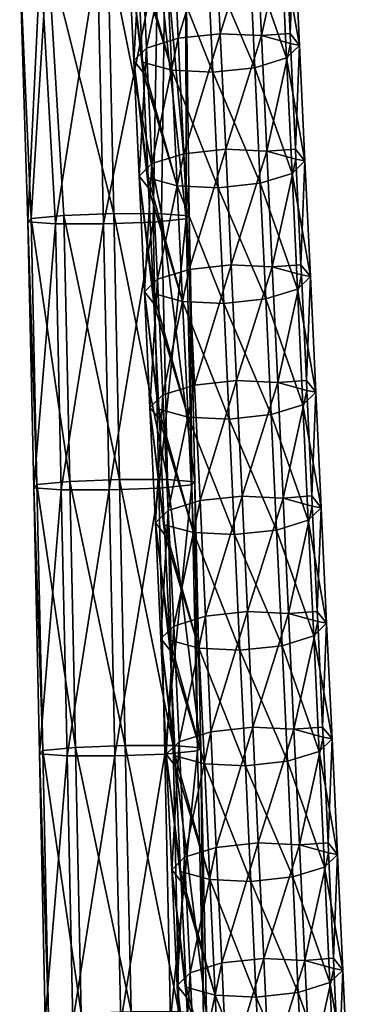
# Model space of a CAD drawing. Header units: millimetres. Extents: x -311 to 311, y 0 to 890.
# Tile 4 of 70: x 215 to 264, y 184 to 331. Entities that reach past the tile are written whole.
import ezdxf

# ---------------------------------------------------------------- set-up
doc = ezdxf.new("R2010")
doc.units = ezdxf.units.MM
doc.header["$LTSCALE"] = 81.481481
for name, color, linetype in [('23', 7, 'CONTINUOUS'), ('24', 7, 'CONTINUOUS'), ('26', 7, 'CONTINUOUS'), ('27', 7, 'CONTINUOUS')]:
    doc.layers.add(name, color=color, linetype=linetype)

msp = doc.modelspace()

# ---------------------------------------------------------------- linework, layer by layer
at = {"layer": '23', "linetype": 'Continuous'}
for points in [[(236.95, 342.16, -24.64), (228.35, 342.23, -20.43), (236.4, 302.36, -20.84), (236.95, 342.16, -24.64)], [(236.4, 302.36, -20.84), (228.35, 342.23, -20.43), (229.22, 302.38, -18), (236.4, 302.36, -20.84)], [(235.85, 341.06, -42.25), (240.05, 341.67, -33.68), (240.07, 301.58, -35.05), (235.85, 341.06, -42.25)], [(240.55, 302.06, -27.35), (236.95, 342.16, -24.64), (236.4, 302.36, -20.84), (240.55, 302.06, -27.35)], [(240.05, 341.67, -33.68), (236.95, 342.16, -24.64), (240.55, 302.06, -27.35), (240.05, 341.67, -33.68)], [(240.07, 301.58, -35.05), (240.05, 341.67, -33.68), (240.55, 302.06, -27.35), (240.07, 301.58, -35.05)], [(226.8, 340.67, -45.34), (235.85, 341.06, -42.25), (227.67, 300.83, -42.9), (226.8, 340.67, -45.34)], [(227.67, 300.83, -42.9), (235.85, 341.06, -42.25), (235.15, 301.1, -40.99), (227.67, 300.83, -42.9)], [(235.15, 301.1, -40.99), (235.85, 341.06, -42.25), (240.07, 301.58, -35.05), (235.15, 301.1, -40.99)], [(236.4, 302.36, -20.84), (229.22, 302.38, -18), (237.27, 262.48, -18.4), (236.4, 302.36, -20.84)], [(229.22, 302.38, -18), (230.09, 262.5, -15.56), (237.27, 262.48, -18.4), (229.22, 302.38, -18)], [(235.15, 301.1, -40.99), (240.07, 301.58, -35.05), (236.01, 261.22, -38.55), (235.15, 301.1, -40.99)], [(236.01, 261.22, -38.55), (240.07, 301.58, -35.05), (240.93, 261.69, -32.61), (236.01, 261.22, -38.55)], [(240.55, 302.06, -27.35), (236.4, 302.36, -20.84), (241.41, 262.17, -24.91), (240.55, 302.06, -27.35)], [(241.41, 262.17, -24.91), (236.4, 302.36, -20.84), (237.27, 262.48, -18.4), (241.41, 262.17, -24.91)], [(240.07, 301.58, -35.05), (240.55, 302.06, -27.35), (240.93, 261.69, -32.61), (240.07, 301.58, -35.05)], [(240.93, 261.69, -32.61), (240.55, 302.06, -27.35), (241.41, 262.17, -24.91), (240.93, 261.69, -32.61)], [(227.67, 300.83, -42.9), (235.15, 301.1, -40.99), (228.53, 260.94, -40.46), (227.67, 300.83, -42.9)], [(228.53, 260.94, -40.46), (235.15, 301.1, -40.99), (236.01, 261.22, -38.55), (228.53, 260.94, -40.46)], [(237.27, 262.48, -18.4), (230.09, 262.5, -15.56), (238.14, 222.59, -15.96), (237.27, 262.48, -18.4)], [(230.09, 262.5, -15.56), (230.95, 222.61, -13.12), (238.14, 222.59, -15.96), (230.09, 262.5, -15.56)], [(236.01, 261.22, -38.55), (240.93, 261.69, -32.61), (236.88, 221.33, -36.11), (236.01, 261.22, -38.55)], [(236.88, 221.33, -36.11), (240.93, 261.69, -32.61), (241.8, 221.8, -30.17), (236.88, 221.33, -36.11)], [(241.41, 262.17, -24.91), (237.27, 262.48, -18.4), (242.28, 222.28, -22.47), (241.41, 262.17, -24.91)], [(242.28, 222.28, -22.47), (237.27, 262.48, -18.4), (238.14, 222.59, -15.96), (242.28, 222.28, -22.47)], [(240.93, 261.69, -32.61), (241.41, 262.17, -24.91), (241.8, 221.8, -30.17), (240.93, 261.69, -32.61)], [(241.8, 221.8, -30.17), (241.41, 262.17, -24.91), (242.28, 222.28, -22.47), (241.8, 221.8, -30.17)], [(228.53, 260.94, -40.46), (236.01, 261.22, -38.55), (229.4, 221.05, -38.02), (228.53, 260.94, -40.46)], [(229.4, 221.05, -38.02), (236.01, 261.22, -38.55), (236.88, 221.33, -36.11), (229.4, 221.05, -38.02)], [(238.14, 222.59, -15.96), (230.95, 222.61, -13.12), (239, 182.7, -13.52), (238.14, 222.59, -15.96)], [(230.95, 222.61, -13.12), (231.82, 182.72, -10.68), (239, 182.7, -13.52), (230.95, 222.61, -13.12)], [(236.88, 221.33, -36.11), (241.8, 221.8, -30.17), (237.75, 181.44, -33.67), (236.88, 221.33, -36.11)], [(237.75, 181.44, -33.67), (241.8, 221.8, -30.17), (242.67, 181.91, -27.73), (237.75, 181.44, -33.67)], [(242.28, 222.28, -22.47), (238.14, 222.59, -15.96), (243.15, 182.4, -20.03), (242.28, 222.28, -22.47)], [(243.15, 182.4, -20.03), (238.14, 222.59, -15.96), (239, 182.7, -13.52), (243.15, 182.4, -20.03)], [(241.8, 221.8, -30.17), (242.28, 222.28, -22.47), (242.67, 181.91, -27.73), (241.8, 221.8, -30.17)], [(242.67, 181.91, -27.73), (242.28, 222.28, -22.47), (243.15, 182.4, -20.03), (242.67, 181.91, -27.73)], [(229.4, 221.05, -38.02), (236.88, 221.33, -36.11), (230.27, 181.16, -35.58), (229.4, 221.05, -38.02)], [(230.27, 181.16, -35.58), (236.88, 221.33, -36.11), (237.75, 181.44, -33.67), (230.27, 181.16, -35.58)]]:
    msp.add_3dface(points, dxfattribs=at)
at = {"layer": '24', "linetype": 'Continuous'}
for points in [[(219.31, 341.84, -23.52), (215.1, 341.23, -32.09), (216.82, 301.63, -25.85), (219.31, 341.84, -23.52)], [(215.1, 341.23, -32.09), (218.21, 340.74, -41.13), (216.34, 301.15, -33.54), (215.1, 341.23, -32.09)], [(216.82, 301.63, -25.85), (215.1, 341.23, -32.09), (216.34, 301.15, -33.54), (216.82, 301.63, -25.85)], [(221.74, 302.1, -19.91), (219.31, 341.84, -23.52), (216.82, 301.63, -25.85), (221.74, 302.1, -19.91)], [(228.35, 342.23, -20.43), (219.31, 341.84, -23.52), (229.22, 302.38, -18), (228.35, 342.23, -20.43)], [(229.22, 302.38, -18), (219.31, 341.84, -23.52), (221.74, 302.1, -19.91), (229.22, 302.38, -18)], [(216.34, 301.15, -33.54), (218.21, 340.74, -41.13), (220.48, 300.84, -40.06), (216.34, 301.15, -33.54)], [(218.21, 340.74, -41.13), (226.8, 340.67, -45.34), (220.48, 300.84, -40.06), (218.21, 340.74, -41.13)], [(226.8, 340.67, -45.34), (227.67, 300.83, -42.9), (220.48, 300.84, -40.06), (226.8, 340.67, -45.34)], [(216.82, 301.63, -25.85), (216.34, 301.15, -33.54), (217.69, 261.75, -23.41), (216.82, 301.63, -25.85)], [(221.74, 302.1, -19.91), (216.82, 301.63, -25.85), (222.61, 262.22, -17.47), (221.74, 302.1, -19.91)], [(222.61, 262.22, -17.47), (216.82, 301.63, -25.85), (217.69, 261.75, -23.41), (222.61, 262.22, -17.47)], [(230.09, 262.5, -15.56), (229.22, 302.38, -18), (221.74, 302.1, -19.91), (230.09, 262.5, -15.56)], [(230.09, 262.5, -15.56), (221.74, 302.1, -19.91), (222.61, 262.22, -17.47), (230.09, 262.5, -15.56)], [(216.34, 301.15, -33.54), (220.48, 300.84, -40.06), (217.21, 261.26, -31.1), (216.34, 301.15, -33.54)], [(217.69, 261.75, -23.41), (216.34, 301.15, -33.54), (217.21, 261.26, -31.1), (217.69, 261.75, -23.41)], [(217.21, 261.26, -31.1), (220.48, 300.84, -40.06), (221.35, 260.96, -37.62), (217.21, 261.26, -31.1)], [(220.48, 300.84, -40.06), (227.67, 300.83, -42.9), (221.35, 260.96, -37.62), (220.48, 300.84, -40.06)], [(227.67, 300.83, -42.9), (228.53, 260.94, -40.46), (221.35, 260.96, -37.62), (227.67, 300.83, -42.9)], [(217.69, 261.75, -23.41), (217.21, 261.26, -31.1), (218.56, 221.86, -20.97), (217.69, 261.75, -23.41)], [(222.61, 262.22, -17.47), (217.69, 261.75, -23.41), (223.47, 222.33, -15.03), (222.61, 262.22, -17.47)], [(223.47, 222.33, -15.03), (217.69, 261.75, -23.41), (218.56, 221.86, -20.97), (223.47, 222.33, -15.03)], [(230.95, 222.61, -13.12), (230.09, 262.5, -15.56), (222.61, 262.22, -17.47), (230.95, 222.61, -13.12)], [(230.95, 222.61, -13.12), (222.61, 262.22, -17.47), (223.47, 222.33, -15.03), (230.95, 222.61, -13.12)], [(217.21, 261.26, -31.1), (221.35, 260.96, -37.62), (218.08, 221.38, -28.66), (217.21, 261.26, -31.1)], [(218.56, 221.86, -20.97), (217.21, 261.26, -31.1), (218.08, 221.38, -28.66), (218.56, 221.86, -20.97)], [(218.08, 221.38, -28.66), (221.35, 260.96, -37.62), (222.22, 221.07, -35.18), (218.08, 221.38, -28.66)], [(221.35, 260.96, -37.62), (228.53, 260.94, -40.46), (222.22, 221.07, -35.18), (221.35, 260.96, -37.62)], [(228.53, 260.94, -40.46), (229.4, 221.05, -38.02), (222.22, 221.07, -35.18), (228.53, 260.94, -40.46)], [(218.56, 221.86, -20.97), (218.08, 221.38, -28.66), (219.42, 181.97, -18.53), (218.56, 221.86, -20.97)], [(223.47, 222.33, -15.03), (218.56, 221.86, -20.97), (224.34, 182.44, -12.59), (223.47, 222.33, -15.03)], [(224.34, 182.44, -12.59), (218.56, 221.86, -20.97), (219.42, 181.97, -18.53), (224.34, 182.44, -12.59)], [(231.82, 182.72, -10.68), (230.95, 222.61, -13.12), (223.47, 222.33, -15.03), (231.82, 182.72, -10.68)], [(231.82, 182.72, -10.68), (223.47, 222.33, -15.03), (224.34, 182.44, -12.59), (231.82, 182.72, -10.68)], [(218.08, 221.38, -28.66), (222.22, 221.07, -35.18), (218.94, 181.49, -26.22), (218.08, 221.38, -28.66)], [(219.42, 181.97, -18.53), (218.08, 221.38, -28.66), (218.94, 181.49, -26.22), (219.42, 181.97, -18.53)], [(218.94, 181.49, -26.22), (222.22, 221.07, -35.18), (223.09, 181.18, -32.74), (218.94, 181.49, -26.22)], [(222.22, 221.07, -35.18), (229.4, 221.05, -38.02), (223.09, 181.18, -32.74), (222.22, 221.07, -35.18)], [(229.4, 221.05, -38.02), (230.27, 181.16, -35.58), (223.09, 181.18, -32.74), (229.4, 221.05, -38.02)]]:
    msp.add_3dface(points, dxfattribs=at)
at = {"layer": '26', "linetype": 'Continuous'}
for points in [[(254.35, 343.07, -494.61), (257.1, 327.61, -505.76), (256.28, 344.95, -500.49), (254.35, 343.07, -494.61)], [(256.28, 344.95, -500.49), (255.69, 329.38, -511.82), (254.95, 345.21, -507.02), (256.28, 344.95, -500.49)], [(257.1, 327.61, -505.76), (255.69, 329.38, -511.82), (256.28, 344.95, -500.49), (257.1, 327.61, -505.76)], [(249.59, 341.6, -490.48), (255.16, 325.74, -499.87), (254.35, 343.07, -494.61), (249.59, 341.6, -490.48)], [(255.16, 325.74, -499.87), (257.1, 327.61, -505.76), (254.35, 343.07, -494.61), (255.16, 325.74, -499.87)], [(232.81, 340.89, -496.22), (237.93, 323.87, -496.41), (232.74, 342.41, -495.76), (232.81, 340.89, -496.22)], [(232.74, 342.41, -495.76), (237.93, 323.87, -496.41), (237.11, 341.21, -491.15), (232.74, 342.41, -495.76)], [(237.93, 323.87, -496.41), (244.1, 323.58, -494.48), (237.11, 341.21, -491.15), (237.93, 323.87, -496.41)], [(237.11, 341.21, -491.15), (244.1, 323.58, -494.48), (243.28, 340.91, -489.22), (237.11, 341.21, -491.15)], [(243.28, 340.91, -489.22), (250.41, 324.26, -495.74), (249.59, 341.6, -490.48), (243.28, 340.91, -489.22)], [(250.41, 324.26, -495.74), (255.16, 325.74, -499.87), (249.59, 341.6, -490.48), (250.41, 324.26, -495.74)], [(233.55, 325.07, -501.03), (237.93, 323.87, -496.41), (232.81, 340.89, -496.22), (233.55, 325.07, -501.03)], [(244.1, 323.58, -494.48), (250.41, 324.26, -495.74), (243.28, 340.91, -489.22), (244.1, 323.58, -494.48)], [(255.69, 329.38, -511.82), (257.1, 327.61, -505.76), (255.76, 327.87, -512.28), (255.69, 329.38, -511.82)], [(257.1, 327.61, -505.76), (256.5, 312.05, -517.08), (255.76, 327.87, -512.28), (257.1, 327.61, -505.76)], [(255.16, 325.74, -499.87), (257.91, 310.27, -511.02), (257.1, 327.61, -505.76), (255.16, 325.74, -499.87)], [(257.91, 310.27, -511.02), (256.5, 312.05, -517.08), (257.1, 327.61, -505.76), (257.91, 310.27, -511.02)], [(233.63, 323.56, -501.48), (238.74, 306.54, -501.67), (233.55, 325.07, -501.03), (233.63, 323.56, -501.48)], [(233.55, 325.07, -501.03), (238.74, 306.54, -501.67), (237.93, 323.87, -496.41), (233.55, 325.07, -501.03)], [(250.41, 324.26, -495.74), (255.98, 308.4, -505.13), (255.16, 325.74, -499.87), (250.41, 324.26, -495.74)], [(255.98, 308.4, -505.13), (257.91, 310.27, -511.02), (255.16, 325.74, -499.87), (255.98, 308.4, -505.13)], [(234.37, 307.73, -506.29), (238.74, 306.54, -501.67), (233.63, 323.56, -501.48), (234.37, 307.73, -506.29)], [(238.74, 306.54, -501.67), (244.91, 306.24, -499.74), (237.93, 323.87, -496.41), (238.74, 306.54, -501.67)], [(237.93, 323.87, -496.41), (244.91, 306.24, -499.74), (244.1, 323.58, -494.48), (237.93, 323.87, -496.41)], [(244.1, 323.58, -494.48), (251.22, 306.92, -501.01), (250.41, 324.26, -495.74), (244.1, 323.58, -494.48)], [(244.91, 306.24, -499.74), (251.22, 306.92, -501.01), (244.1, 323.58, -494.48), (244.91, 306.24, -499.74)], [(251.22, 306.92, -501.01), (255.98, 308.4, -505.13), (250.41, 324.26, -495.74), (251.22, 306.92, -501.01)], [(256.5, 312.05, -517.08), (257.91, 310.27, -511.02), (256.57, 310.53, -517.54), (256.5, 312.05, -517.08)], [(255.98, 308.4, -505.13), (258.73, 292.94, -516.28), (257.91, 310.27, -511.02), (255.98, 308.4, -505.13)], [(257.91, 310.27, -511.02), (257.32, 294.71, -522.34), (256.57, 310.53, -517.54), (257.91, 310.27, -511.02)], [(258.73, 292.94, -516.28), (257.32, 294.71, -522.34), (257.91, 310.27, -511.02), (258.73, 292.94, -516.28)], [(234.44, 306.22, -506.75), (239.56, 289.2, -506.93), (234.37, 307.73, -506.29), (234.44, 306.22, -506.75)], [(234.37, 307.73, -506.29), (239.56, 289.2, -506.93), (238.74, 306.54, -501.67), (234.37, 307.73, -506.29)], [(251.22, 306.92, -501.01), (256.79, 291.06, -510.39), (255.98, 308.4, -505.13), (251.22, 306.92, -501.01)], [(256.79, 291.06, -510.39), (258.73, 292.94, -516.28), (255.98, 308.4, -505.13), (256.79, 291.06, -510.39)], [(235.18, 290.4, -511.55), (239.56, 289.2, -506.93), (234.44, 306.22, -506.75), (235.18, 290.4, -511.55)], [(239.56, 289.2, -506.93), (245.73, 288.9, -505), (238.74, 306.54, -501.67), (239.56, 289.2, -506.93)], [(238.74, 306.54, -501.67), (245.73, 288.9, -505), (244.91, 306.24, -499.74), (238.74, 306.54, -501.67)], [(244.91, 306.24, -499.74), (252.03, 289.59, -506.27), (251.22, 306.92, -501.01), (244.91, 306.24, -499.74)], [(245.73, 288.9, -505), (252.03, 289.59, -506.27), (244.91, 306.24, -499.74), (245.73, 288.9, -505)], [(252.03, 289.59, -506.27), (256.79, 291.06, -510.39), (251.22, 306.92, -501.01), (252.03, 289.59, -506.27)], [(257.32, 294.71, -522.34), (258.73, 292.94, -516.28), (257.39, 293.2, -522.8), (257.32, 294.71, -522.34)], [(256.79, 291.06, -510.39), (259.54, 275.6, -521.54), (258.73, 292.94, -516.28), (256.79, 291.06, -510.39)], [(258.73, 292.94, -516.28), (258.13, 277.37, -527.6), (257.39, 293.2, -522.8), (258.73, 292.94, -516.28)], [(259.54, 275.6, -521.54), (258.13, 277.37, -527.6), (258.73, 292.94, -516.28), (259.54, 275.6, -521.54)], [(252.03, 289.59, -506.27), (257.61, 273.72, -515.65), (256.79, 291.06, -510.39), (252.03, 289.59, -506.27)], [(257.61, 273.72, -515.65), (259.54, 275.6, -521.54), (256.79, 291.06, -510.39), (257.61, 273.72, -515.65)], [(235.25, 288.88, -512.01), (240.37, 271.86, -512.19), (235.18, 290.4, -511.55), (235.25, 288.88, -512.01)], [(235.18, 290.4, -511.55), (240.37, 271.86, -512.19), (239.56, 289.2, -506.93), (235.18, 290.4, -511.55)], [(245.73, 288.9, -505), (252.85, 272.25, -511.53), (252.03, 289.59, -506.27), (245.73, 288.9, -505)], [(252.85, 272.25, -511.53), (257.61, 273.72, -515.65), (252.03, 289.59, -506.27), (252.85, 272.25, -511.53)], [(236, 273.06, -516.81), (240.37, 271.86, -512.19), (235.25, 288.88, -512.01), (236, 273.06, -516.81)], [(240.37, 271.86, -512.19), (246.54, 271.57, -510.26), (239.56, 289.2, -506.93), (240.37, 271.86, -512.19)], [(239.56, 289.2, -506.93), (246.54, 271.57, -510.26), (245.73, 288.9, -505), (239.56, 289.2, -506.93)], [(246.54, 271.57, -510.26), (252.85, 272.25, -511.53), (245.73, 288.9, -505), (246.54, 271.57, -510.26)], [(258.13, 277.37, -527.6), (259.54, 275.6, -521.54), (258.2, 275.86, -528.06), (258.13, 277.37, -527.6)], [(257.61, 273.72, -515.65), (260.36, 258.26, -526.8), (259.54, 275.6, -521.54), (257.61, 273.72, -515.65)], [(259.54, 275.6, -521.54), (258.95, 260.04, -532.86), (258.2, 275.86, -528.06), (259.54, 275.6, -521.54)], [(260.36, 258.26, -526.8), (258.95, 260.04, -532.86), (259.54, 275.6, -521.54), (260.36, 258.26, -526.8)], [(252.85, 272.25, -511.53), (258.42, 256.39, -520.92), (257.61, 273.72, -515.65), (252.85, 272.25, -511.53)], [(258.42, 256.39, -520.92), (260.36, 258.26, -526.8), (257.61, 273.72, -515.65), (258.42, 256.39, -520.92)], [(236.07, 271.55, -517.27), (241.19, 254.53, -517.45), (236, 273.06, -516.81), (236.07, 271.55, -517.27)], [(236, 273.06, -516.81), (241.19, 254.53, -517.45), (240.37, 271.86, -512.19), (236, 273.06, -516.81)], [(241.19, 254.53, -517.45), (247.36, 254.23, -515.52), (240.37, 271.86, -512.19), (241.19, 254.53, -517.45)], [(240.37, 271.86, -512.19), (247.36, 254.23, -515.52), (246.54, 271.57, -510.26), (240.37, 271.86, -512.19)], [(246.54, 271.57, -510.26), (253.66, 254.91, -516.79), (252.85, 272.25, -511.53), (246.54, 271.57, -510.26)], [(253.66, 254.91, -516.79), (258.42, 256.39, -520.92), (252.85, 272.25, -511.53), (253.66, 254.91, -516.79)], [(236.81, 255.72, -522.07), (241.19, 254.53, -517.45), (236.07, 271.55, -517.27), (236.81, 255.72, -522.07)], [(247.36, 254.23, -515.52), (253.66, 254.91, -516.79), (246.54, 271.57, -510.26), (247.36, 254.23, -515.52)], [(258.95, 260.04, -532.86), (260.36, 258.26, -526.8), (259.02, 258.52, -533.32), (258.95, 260.04, -532.86)], [(260.36, 258.26, -526.8), (259.76, 242.7, -538.12), (259.02, 258.52, -533.32), (260.36, 258.26, -526.8)], [(258.42, 256.39, -520.92), (261.17, 240.93, -532.06), (260.36, 258.26, -526.8), (258.42, 256.39, -520.92)], [(261.17, 240.93, -532.06), (259.76, 242.7, -538.12), (260.36, 258.26, -526.8), (261.17, 240.93, -532.06)], [(236.88, 254.21, -522.53), (242, 237.19, -522.71), (236.81, 255.72, -522.07), (236.88, 254.21, -522.53)], [(236.81, 255.72, -522.07), (242, 237.19, -522.71), (241.19, 254.53, -517.45), (236.81, 255.72, -522.07)], [(253.66, 254.91, -516.79), (259.24, 239.05, -526.18), (258.42, 256.39, -520.92), (253.66, 254.91, -516.79)], [(259.24, 239.05, -526.18), (261.17, 240.93, -532.06), (258.42, 256.39, -520.92), (259.24, 239.05, -526.18)], [(237.63, 238.38, -527.33), (242, 237.19, -522.71), (236.88, 254.21, -522.53), (237.63, 238.38, -527.33)], [(242, 237.19, -522.71), (248.17, 236.89, -520.78), (241.19, 254.53, -517.45), (242, 237.19, -522.71)], [(241.19, 254.53, -517.45), (248.17, 236.89, -520.78), (247.36, 254.23, -515.52), (241.19, 254.53, -517.45)], [(247.36, 254.23, -515.52), (254.48, 237.57, -522.05), (253.66, 254.91, -516.79), (247.36, 254.23, -515.52)], [(248.17, 236.89, -520.78), (254.48, 237.57, -522.05), (247.36, 254.23, -515.52), (248.17, 236.89, -520.78)], [(254.48, 237.57, -522.05), (259.24, 239.05, -526.18), (253.66, 254.91, -516.79), (254.48, 237.57, -522.05)], [(259.76, 242.7, -538.12), (261.17, 240.93, -532.06), (259.83, 241.19, -538.58), (259.76, 242.7, -538.12)], [(259.24, 239.05, -526.18), (261.99, 223.59, -537.32), (261.17, 240.93, -532.06), (259.24, 239.05, -526.18)], [(261.17, 240.93, -532.06), (260.58, 225.36, -543.38), (259.83, 241.19, -538.58), (261.17, 240.93, -532.06)], [(261.99, 223.59, -537.32), (260.58, 225.36, -543.38), (261.17, 240.93, -532.06), (261.99, 223.59, -537.32)], [(237.7, 236.87, -527.79), (242.82, 219.85, -527.97), (237.63, 238.38, -527.33), (237.7, 236.87, -527.79)], [(237.63, 238.38, -527.33), (242.82, 219.85, -527.97), (242, 237.19, -522.71), (237.63, 238.38, -527.33)], [(254.48, 237.57, -522.05), (260.05, 221.71, -531.44), (259.24, 239.05, -526.18), (254.48, 237.57, -522.05)], [(260.05, 221.71, -531.44), (261.99, 223.59, -537.32), (259.24, 239.05, -526.18), (260.05, 221.71, -531.44)], [(238.44, 221.05, -532.59), (242.82, 219.85, -527.97), (237.7, 236.87, -527.79), (238.44, 221.05, -532.59)], [(242.82, 219.85, -527.97), (248.99, 219.56, -526.04), (242, 237.19, -522.71), (242.82, 219.85, -527.97)], [(242, 237.19, -522.71), (248.99, 219.56, -526.04), (248.17, 236.89, -520.78), (242, 237.19, -522.71)], [(248.17, 236.89, -520.78), (255.29, 220.24, -527.31), (254.48, 237.57, -522.05), (248.17, 236.89, -520.78)], [(248.99, 219.56, -526.04), (255.29, 220.24, -527.31), (248.17, 236.89, -520.78), (248.99, 219.56, -526.04)], [(255.29, 220.24, -527.31), (260.05, 221.71, -531.44), (254.48, 237.57, -522.05), (255.29, 220.24, -527.31)], [(260.58, 225.36, -543.38), (261.99, 223.59, -537.32), (260.65, 223.85, -543.84), (260.58, 225.36, -543.38)], [(260.05, 221.71, -531.44), (262.8, 206.25, -542.58), (261.99, 223.59, -537.32), (260.05, 221.71, -531.44)], [(261.99, 223.59, -537.32), (261.39, 208.03, -548.64), (260.65, 223.85, -543.84), (261.99, 223.59, -537.32)], [(262.8, 206.25, -542.58), (261.39, 208.03, -548.64), (261.99, 223.59, -537.32), (262.8, 206.25, -542.58)], [(255.29, 220.24, -527.31), (260.87, 204.38, -536.7), (260.05, 221.71, -531.44), (255.29, 220.24, -527.31)], [(260.87, 204.38, -536.7), (262.8, 206.25, -542.58), (260.05, 221.71, -531.44), (260.87, 204.38, -536.7)], [(238.51, 219.53, -533.05), (243.63, 202.52, -533.24), (238.44, 221.05, -532.59), (238.51, 219.53, -533.05)], [(238.44, 221.05, -532.59), (243.63, 202.52, -533.24), (242.82, 219.85, -527.97), (238.44, 221.05, -532.59)], [(248.99, 219.56, -526.04), (256.11, 202.9, -532.57), (255.29, 220.24, -527.31), (248.99, 219.56, -526.04)], [(256.11, 202.9, -532.57), (260.87, 204.38, -536.7), (255.29, 220.24, -527.31), (256.11, 202.9, -532.57)], [(239.26, 203.71, -537.85), (243.63, 202.52, -533.24), (238.51, 219.53, -533.05), (239.26, 203.71, -537.85)], [(243.63, 202.52, -533.24), (249.8, 202.22, -531.3), (242.82, 219.85, -527.97), (243.63, 202.52, -533.24)], [(242.82, 219.85, -527.97), (249.8, 202.22, -531.3), (248.99, 219.56, -526.04), (242.82, 219.85, -527.97)], [(249.8, 202.22, -531.3), (256.11, 202.9, -532.57), (248.99, 219.56, -526.04), (249.8, 202.22, -531.3)], [(261.39, 208.03, -548.64), (262.8, 206.25, -542.58), (261.46, 206.51, -549.1), (261.39, 208.03, -548.64)], [(260.87, 204.38, -536.7), (263.62, 188.92, -547.84), (262.8, 206.25, -542.58), (260.87, 204.38, -536.7)], [(262.8, 206.25, -542.58), (262.21, 190.69, -553.9), (261.46, 206.51, -549.1), (262.8, 206.25, -542.58)], [(263.62, 188.92, -547.84), (262.21, 190.69, -553.9), (262.8, 206.25, -542.58), (263.62, 188.92, -547.84)], [(256.11, 202.9, -532.57), (261.68, 187.04, -541.96), (260.87, 204.38, -536.7), (256.11, 202.9, -532.57)], [(261.68, 187.04, -541.96), (263.62, 188.92, -547.84), (260.87, 204.38, -536.7), (261.68, 187.04, -541.96)], [(239.33, 202.2, -538.31), (244.45, 185.18, -538.5), (239.26, 203.71, -537.85), (239.33, 202.2, -538.31)], [(239.26, 203.71, -537.85), (244.45, 185.18, -538.5), (243.63, 202.52, -533.24), (239.26, 203.71, -537.85)], [(244.45, 185.18, -538.5), (250.61, 184.88, -536.56), (243.63, 202.52, -533.24), (244.45, 185.18, -538.5)], [(243.63, 202.52, -533.24), (250.61, 184.88, -536.56), (249.8, 202.22, -531.3), (243.63, 202.52, -533.24)], [(249.8, 202.22, -531.3), (256.92, 185.56, -537.83), (256.11, 202.9, -532.57), (249.8, 202.22, -531.3)], [(256.92, 185.56, -537.83), (261.68, 187.04, -541.96), (256.11, 202.9, -532.57), (256.92, 185.56, -537.83)], [(240.07, 186.37, -543.11), (244.45, 185.18, -538.5), (239.33, 202.2, -538.31), (240.07, 186.37, -543.11)], [(250.61, 184.88, -536.56), (256.92, 185.56, -537.83), (249.8, 202.22, -531.3), (250.61, 184.88, -536.56)], [(262.21, 190.69, -553.9), (263.62, 188.92, -547.84), (262.28, 189.18, -554.36), (262.21, 190.69, -553.9)], [(263.62, 188.92, -547.84), (263.02, 173.35, -559.16), (262.28, 189.18, -554.36), (263.62, 188.92, -547.84)], [(261.68, 187.04, -541.96), (264.43, 171.58, -553.1), (263.62, 188.92, -547.84), (261.68, 187.04, -541.96)], [(264.43, 171.58, -553.1), (263.02, 173.35, -559.16), (263.62, 188.92, -547.84), (264.43, 171.58, -553.1)], [(240.14, 184.86, -543.57), (245.26, 167.84, -543.76), (240.07, 186.37, -543.11), (240.14, 184.86, -543.57)], [(240.07, 186.37, -543.11), (245.26, 167.84, -543.76), (244.45, 185.18, -538.5), (240.07, 186.37, -543.11)], [(256.92, 185.56, -537.83), (262.5, 169.7, -547.22), (261.68, 187.04, -541.96), (256.92, 185.56, -537.83)], [(262.5, 169.7, -547.22), (264.43, 171.58, -553.1), (261.68, 187.04, -541.96), (262.5, 169.7, -547.22)], [(240.89, 169.04, -548.37), (245.26, 167.84, -543.76), (240.14, 184.86, -543.57), (240.89, 169.04, -548.37)], [(245.26, 167.84, -543.76), (251.43, 167.55, -541.82), (244.45, 185.18, -538.5), (245.26, 167.84, -543.76)], [(244.45, 185.18, -538.5), (251.43, 167.55, -541.82), (250.61, 184.88, -536.56), (244.45, 185.18, -538.5)], [(250.61, 184.88, -536.56), (257.74, 168.23, -543.09), (256.92, 185.56, -537.83), (250.61, 184.88, -536.56)], [(251.43, 167.55, -541.82), (257.74, 168.23, -543.09), (250.61, 184.88, -536.56), (251.43, 167.55, -541.82)], [(257.74, 168.23, -543.09), (262.5, 169.7, -547.22), (256.92, 185.56, -537.83), (257.74, 168.23, -543.09)]]:
    msp.add_3dface(points, dxfattribs=at)
at = {"layer": '27', "linetype": 'Continuous'}
for points in [[(238.09, 346.02, -512.3), (234.15, 327.21, -513.43), (233.34, 344.54, -508.17), (238.09, 346.02, -512.3)], [(238.91, 328.68, -517.56), (234.15, 327.21, -513.43), (238.09, 346.02, -512.3), (238.91, 328.68, -517.56)], [(244.4, 346.7, -513.56), (238.91, 328.68, -517.56), (238.09, 346.02, -512.3), (244.4, 346.7, -513.56)], [(245.22, 329.36, -518.82), (238.91, 328.68, -517.56), (244.4, 346.7, -513.56), (245.22, 329.36, -518.82)], [(250.57, 346.4, -511.63), (245.22, 329.36, -518.82), (244.4, 346.7, -513.56), (250.57, 346.4, -511.63)], [(251.39, 329.07, -516.89), (245.22, 329.36, -518.82), (250.57, 346.4, -511.63), (251.39, 329.07, -516.89)], [(254.95, 345.21, -507.02), (251.39, 329.07, -516.89), (250.57, 346.4, -511.63), (254.95, 345.21, -507.02)], [(233.34, 344.54, -508.17), (232.22, 325.33, -507.55), (231.4, 342.67, -502.29), (233.34, 344.54, -508.17)], [(234.15, 327.21, -513.43), (232.22, 325.33, -507.55), (233.34, 344.54, -508.17), (234.15, 327.21, -513.43)], [(254.95, 345.21, -507.02), (255.69, 329.38, -511.82), (251.39, 329.07, -516.89), (254.95, 345.21, -507.02)], [(233.63, 323.56, -501.48), (233.55, 325.07, -501.03), (231.4, 342.67, -502.29), (233.63, 323.56, -501.48)], [(232.22, 325.33, -507.55), (233.63, 323.56, -501.48), (231.4, 342.67, -502.29), (232.22, 325.33, -507.55)], [(233.55, 325.07, -501.03), (232.81, 340.89, -496.22), (231.4, 342.67, -502.29), (233.55, 325.07, -501.03)], [(245.22, 329.36, -518.82), (239.72, 311.34, -522.82), (238.91, 328.68, -517.56), (245.22, 329.36, -518.82)], [(246.03, 312.03, -524.09), (239.72, 311.34, -522.82), (245.22, 329.36, -518.82), (246.03, 312.03, -524.09)], [(251.39, 329.07, -516.89), (246.03, 312.03, -524.09), (245.22, 329.36, -518.82), (251.39, 329.07, -516.89)], [(255.69, 329.38, -511.82), (255.76, 327.87, -512.28), (251.39, 329.07, -516.89), (255.69, 329.38, -511.82)], [(238.91, 328.68, -517.56), (234.96, 309.87, -518.69), (234.15, 327.21, -513.43), (238.91, 328.68, -517.56)], [(239.72, 311.34, -522.82), (234.96, 309.87, -518.69), (238.91, 328.68, -517.56), (239.72, 311.34, -522.82)], [(252.2, 311.73, -522.15), (246.03, 312.03, -524.09), (251.39, 329.07, -516.89), (252.2, 311.73, -522.15)], [(255.76, 327.87, -512.28), (252.2, 311.73, -522.15), (251.39, 329.07, -516.89), (255.76, 327.87, -512.28)], [(255.76, 327.87, -512.28), (256.5, 312.05, -517.08), (252.2, 311.73, -522.15), (255.76, 327.87, -512.28)], [(234.15, 327.21, -513.43), (233.03, 307.99, -512.81), (232.22, 325.33, -507.55), (234.15, 327.21, -513.43)], [(234.96, 309.87, -518.69), (233.03, 307.99, -512.81), (234.15, 327.21, -513.43), (234.96, 309.87, -518.69)], [(234.44, 306.22, -506.75), (234.37, 307.73, -506.29), (232.22, 325.33, -507.55), (234.44, 306.22, -506.75)], [(233.03, 307.99, -512.81), (234.44, 306.22, -506.75), (232.22, 325.33, -507.55), (233.03, 307.99, -512.81)], [(234.37, 307.73, -506.29), (233.63, 323.56, -501.48), (232.22, 325.33, -507.55), (234.37, 307.73, -506.29)], [(246.03, 312.03, -524.09), (240.54, 294.01, -528.08), (239.72, 311.34, -522.82), (246.03, 312.03, -524.09)], [(246.85, 294.69, -529.35), (240.54, 294.01, -528.08), (246.03, 312.03, -524.09), (246.85, 294.69, -529.35)], [(252.2, 311.73, -522.15), (246.85, 294.69, -529.35), (246.03, 312.03, -524.09), (252.2, 311.73, -522.15)], [(253.01, 294.39, -527.41), (246.85, 294.69, -529.35), (252.2, 311.73, -522.15), (253.01, 294.39, -527.41)], [(256.5, 312.05, -517.08), (256.57, 310.53, -517.54), (252.2, 311.73, -522.15), (256.5, 312.05, -517.08)], [(256.57, 310.53, -517.54), (253.01, 294.39, -527.41), (252.2, 311.73, -522.15), (256.57, 310.53, -517.54)], [(239.72, 311.34, -522.82), (235.78, 292.53, -523.95), (234.96, 309.87, -518.69), (239.72, 311.34, -522.82)], [(240.54, 294.01, -528.08), (235.78, 292.53, -523.95), (239.72, 311.34, -522.82), (240.54, 294.01, -528.08)], [(256.57, 310.53, -517.54), (257.32, 294.71, -522.34), (253.01, 294.39, -527.41), (256.57, 310.53, -517.54)], [(234.96, 309.87, -518.69), (233.85, 290.66, -518.07), (233.03, 307.99, -512.81), (234.96, 309.87, -518.69)], [(235.78, 292.53, -523.95), (233.85, 290.66, -518.07), (234.96, 309.87, -518.69), (235.78, 292.53, -523.95)], [(235.25, 288.88, -512.01), (235.18, 290.4, -511.55), (233.03, 307.99, -512.81), (235.25, 288.88, -512.01)], [(233.85, 290.66, -518.07), (235.25, 288.88, -512.01), (233.03, 307.99, -512.81), (233.85, 290.66, -518.07)], [(235.18, 290.4, -511.55), (234.44, 306.22, -506.75), (233.03, 307.99, -512.81), (235.18, 290.4, -511.55)], [(240.54, 294.01, -528.08), (236.59, 275.19, -529.21), (235.78, 292.53, -523.95), (240.54, 294.01, -528.08)], [(241.35, 276.67, -533.34), (236.59, 275.19, -529.21), (240.54, 294.01, -528.08), (241.35, 276.67, -533.34)], [(246.85, 294.69, -529.35), (241.35, 276.67, -533.34), (240.54, 294.01, -528.08), (246.85, 294.69, -529.35)], [(247.66, 277.35, -534.61), (241.35, 276.67, -533.34), (246.85, 294.69, -529.35), (247.66, 277.35, -534.61)], [(253.01, 294.39, -527.41), (247.66, 277.35, -534.61), (246.85, 294.69, -529.35), (253.01, 294.39, -527.41)], [(253.83, 277.06, -532.67), (247.66, 277.35, -534.61), (253.01, 294.39, -527.41), (253.83, 277.06, -532.67)], [(257.32, 294.71, -522.34), (257.39, 293.2, -522.8), (253.01, 294.39, -527.41), (257.32, 294.71, -522.34)], [(257.39, 293.2, -522.8), (253.83, 277.06, -532.67), (253.01, 294.39, -527.41), (257.39, 293.2, -522.8)], [(235.78, 292.53, -523.95), (234.66, 273.32, -523.33), (233.85, 290.66, -518.07), (235.78, 292.53, -523.95)], [(236.59, 275.19, -529.21), (234.66, 273.32, -523.33), (235.78, 292.53, -523.95), (236.59, 275.19, -529.21)], [(257.39, 293.2, -522.8), (258.13, 277.37, -527.6), (253.83, 277.06, -532.67), (257.39, 293.2, -522.8)], [(236.07, 271.55, -517.27), (236, 273.06, -516.81), (233.85, 290.66, -518.07), (236.07, 271.55, -517.27)], [(234.66, 273.32, -523.33), (236.07, 271.55, -517.27), (233.85, 290.66, -518.07), (234.66, 273.32, -523.33)], [(236, 273.06, -516.81), (235.25, 288.88, -512.01), (233.85, 290.66, -518.07), (236, 273.06, -516.81)], [(241.35, 276.67, -533.34), (237.41, 257.86, -534.47), (236.59, 275.19, -529.21), (241.35, 276.67, -533.34)], [(242.17, 259.33, -538.6), (237.41, 257.86, -534.47), (241.35, 276.67, -533.34), (242.17, 259.33, -538.6)], [(247.66, 277.35, -534.61), (242.17, 259.33, -538.6), (241.35, 276.67, -533.34), (247.66, 277.35, -534.61)], [(248.48, 260.02, -539.87), (242.17, 259.33, -538.6), (247.66, 277.35, -534.61), (248.48, 260.02, -539.87)], [(253.83, 277.06, -532.67), (248.48, 260.02, -539.87), (247.66, 277.35, -534.61), (253.83, 277.06, -532.67)], [(254.64, 259.72, -537.93), (248.48, 260.02, -539.87), (253.83, 277.06, -532.67), (254.64, 259.72, -537.93)], [(258.13, 277.37, -527.6), (258.2, 275.86, -528.06), (253.83, 277.06, -532.67), (258.13, 277.37, -527.6)], [(258.2, 275.86, -528.06), (254.64, 259.72, -537.93), (253.83, 277.06, -532.67), (258.2, 275.86, -528.06)], [(236.59, 275.19, -529.21), (235.48, 255.98, -528.59), (234.66, 273.32, -523.33), (236.59, 275.19, -529.21)], [(237.41, 257.86, -534.47), (235.48, 255.98, -528.59), (236.59, 275.19, -529.21), (237.41, 257.86, -534.47)], [(258.2, 275.86, -528.06), (258.95, 260.04, -532.86), (254.64, 259.72, -537.93), (258.2, 275.86, -528.06)], [(236.88, 254.21, -522.53), (236.81, 255.72, -522.07), (234.66, 273.32, -523.33), (236.88, 254.21, -522.53)], [(235.48, 255.98, -528.59), (236.88, 254.21, -522.53), (234.66, 273.32, -523.33), (235.48, 255.98, -528.59)], [(236.81, 255.72, -522.07), (236.07, 271.55, -517.27), (234.66, 273.32, -523.33), (236.81, 255.72, -522.07)], [(248.48, 260.02, -539.87), (242.98, 242, -543.86), (242.17, 259.33, -538.6), (248.48, 260.02, -539.87)], [(249.29, 242.68, -545.13), (242.98, 242, -543.86), (248.48, 260.02, -539.87), (249.29, 242.68, -545.13)], [(254.64, 259.72, -537.93), (249.29, 242.68, -545.13), (248.48, 260.02, -539.87), (254.64, 259.72, -537.93)], [(258.95, 260.04, -532.86), (259.02, 258.52, -533.32), (254.64, 259.72, -537.93), (258.95, 260.04, -532.86)], [(242.17, 259.33, -538.6), (238.22, 240.52, -539.73), (237.41, 257.86, -534.47), (242.17, 259.33, -538.6)], [(242.98, 242, -543.86), (238.22, 240.52, -539.73), (242.17, 259.33, -538.6), (242.98, 242, -543.86)], [(255.46, 242.38, -543.2), (249.29, 242.68, -545.13), (254.64, 259.72, -537.93), (255.46, 242.38, -543.2)], [(259.02, 258.52, -533.32), (255.46, 242.38, -543.2), (254.64, 259.72, -537.93), (259.02, 258.52, -533.32)], [(259.02, 258.52, -533.32), (259.76, 242.7, -538.12), (255.46, 242.38, -543.2), (259.02, 258.52, -533.32)], [(237.41, 257.86, -534.47), (236.29, 238.64, -533.85), (235.48, 255.98, -528.59), (237.41, 257.86, -534.47)], [(238.22, 240.52, -539.73), (236.29, 238.64, -533.85), (237.41, 257.86, -534.47), (238.22, 240.52, -539.73)], [(237.7, 236.87, -527.79), (237.63, 238.38, -527.33), (235.48, 255.98, -528.59), (237.7, 236.87, -527.79)], [(236.29, 238.64, -533.85), (237.7, 236.87, -527.79), (235.48, 255.98, -528.59), (236.29, 238.64, -533.85)], [(237.63, 238.38, -527.33), (236.88, 254.21, -522.53), (235.48, 255.98, -528.59), (237.63, 238.38, -527.33)], [(249.29, 242.68, -545.13), (243.8, 224.66, -549.12), (242.98, 242, -543.86), (249.29, 242.68, -545.13)], [(250.11, 225.34, -550.39), (243.8, 224.66, -549.12), (249.29, 242.68, -545.13), (250.11, 225.34, -550.39)], [(255.46, 242.38, -543.2), (250.11, 225.34, -550.39), (249.29, 242.68, -545.13), (255.46, 242.38, -543.2)], [(256.27, 225.04, -548.46), (250.11, 225.34, -550.39), (255.46, 242.38, -543.2), (256.27, 225.04, -548.46)], [(259.76, 242.7, -538.12), (259.83, 241.19, -538.58), (255.46, 242.38, -543.2), (259.76, 242.7, -538.12)], [(259.83, 241.19, -538.58), (256.27, 225.04, -548.46), (255.46, 242.38, -543.2), (259.83, 241.19, -538.58)], [(242.98, 242, -543.86), (239.04, 223.18, -544.99), (238.22, 240.52, -539.73), (242.98, 242, -543.86)], [(243.8, 224.66, -549.12), (239.04, 223.18, -544.99), (242.98, 242, -543.86), (243.8, 224.66, -549.12)], [(259.83, 241.19, -538.58), (260.58, 225.36, -543.38), (256.27, 225.04, -548.46), (259.83, 241.19, -538.58)], [(238.22, 240.52, -539.73), (237.1, 221.31, -539.11), (236.29, 238.64, -533.85), (238.22, 240.52, -539.73)], [(239.04, 223.18, -544.99), (237.1, 221.31, -539.11), (238.22, 240.52, -539.73), (239.04, 223.18, -544.99)], [(238.51, 219.53, -533.05), (238.44, 221.05, -532.59), (236.29, 238.64, -533.85), (238.51, 219.53, -533.05)], [(237.1, 221.31, -539.11), (238.51, 219.53, -533.05), (236.29, 238.64, -533.85), (237.1, 221.31, -539.11)], [(238.44, 221.05, -532.59), (237.7, 236.87, -527.79), (236.29, 238.64, -533.85), (238.44, 221.05, -532.59)], [(243.8, 224.66, -549.12), (239.85, 205.85, -550.25), (239.04, 223.18, -544.99), (243.8, 224.66, -549.12)], [(244.61, 207.32, -554.38), (239.85, 205.85, -550.25), (243.8, 224.66, -549.12), (244.61, 207.32, -554.38)], [(250.11, 225.34, -550.39), (244.61, 207.32, -554.38), (243.8, 224.66, -549.12), (250.11, 225.34, -550.39)], [(250.92, 208, -555.65), (244.61, 207.32, -554.38), (250.11, 225.34, -550.39), (250.92, 208, -555.65)], [(256.27, 225.04, -548.46), (250.92, 208, -555.65), (250.11, 225.34, -550.39), (256.27, 225.04, -548.46)], [(257.09, 207.71, -553.72), (250.92, 208, -555.65), (256.27, 225.04, -548.46), (257.09, 207.71, -553.72)], [(260.58, 225.36, -543.38), (260.65, 223.85, -543.84), (256.27, 225.04, -548.46), (260.58, 225.36, -543.38)], [(260.65, 223.85, -543.84), (257.09, 207.71, -553.72), (256.27, 225.04, -548.46), (260.65, 223.85, -543.84)], [(239.04, 223.18, -544.99), (237.92, 203.97, -544.37), (237.1, 221.31, -539.11), (239.04, 223.18, -544.99)], [(239.85, 205.85, -550.25), (237.92, 203.97, -544.37), (239.04, 223.18, -544.99), (239.85, 205.85, -550.25)], [(260.65, 223.85, -543.84), (261.39, 208.03, -548.64), (257.09, 207.71, -553.72), (260.65, 223.85, -543.84)], [(239.33, 202.2, -538.31), (239.26, 203.71, -537.85), (237.1, 221.31, -539.11), (239.33, 202.2, -538.31)], [(237.92, 203.97, -544.37), (239.33, 202.2, -538.31), (237.1, 221.31, -539.11), (237.92, 203.97, -544.37)], [(239.26, 203.71, -537.85), (238.51, 219.53, -533.05), (237.1, 221.31, -539.11), (239.26, 203.71, -537.85)], [(244.61, 207.32, -554.38), (240.67, 188.51, -555.51), (239.85, 205.85, -550.25), (244.61, 207.32, -554.38)], [(245.43, 189.99, -559.64), (240.67, 188.51, -555.51), (244.61, 207.32, -554.38), (245.43, 189.99, -559.64)], [(250.92, 208, -555.65), (245.43, 189.99, -559.64), (244.61, 207.32, -554.38), (250.92, 208, -555.65)], [(251.74, 190.67, -560.91), (245.43, 189.99, -559.64), (250.92, 208, -555.65), (251.74, 190.67, -560.91)], [(257.09, 207.71, -553.72), (251.74, 190.67, -560.91), (250.92, 208, -555.65), (257.09, 207.71, -553.72)], [(257.9, 190.37, -558.98), (251.74, 190.67, -560.91), (257.09, 207.71, -553.72), (257.9, 190.37, -558.98)], [(261.39, 208.03, -548.64), (261.46, 206.51, -549.1), (257.09, 207.71, -553.72), (261.39, 208.03, -548.64)], [(261.46, 206.51, -549.1), (257.9, 190.37, -558.98), (257.09, 207.71, -553.72), (261.46, 206.51, -549.1)], [(239.85, 205.85, -550.25), (238.73, 186.63, -549.63), (237.92, 203.97, -544.37), (239.85, 205.85, -550.25)], [(240.67, 188.51, -555.51), (238.73, 186.63, -549.63), (239.85, 205.85, -550.25), (240.67, 188.51, -555.51)], [(261.46, 206.51, -549.1), (262.21, 190.69, -553.9), (257.9, 190.37, -558.98), (261.46, 206.51, -549.1)], [(240.14, 184.86, -543.57), (240.07, 186.37, -543.11), (237.92, 203.97, -544.37), (240.14, 184.86, -543.57)], [(238.73, 186.63, -549.63), (240.14, 184.86, -543.57), (237.92, 203.97, -544.37), (238.73, 186.63, -549.63)], [(240.07, 186.37, -543.11), (239.33, 202.2, -538.31), (237.92, 203.97, -544.37), (240.07, 186.37, -543.11)], [(251.74, 190.67, -560.91), (246.24, 172.65, -564.9), (245.43, 189.99, -559.64), (251.74, 190.67, -560.91)], [(252.55, 173.33, -566.17), (246.24, 172.65, -564.9), (251.74, 190.67, -560.91), (252.55, 173.33, -566.17)], [(257.9, 190.37, -558.98), (252.55, 173.33, -566.17), (251.74, 190.67, -560.91), (257.9, 190.37, -558.98)], [(262.21, 190.69, -553.9), (262.28, 189.18, -554.36), (257.9, 190.37, -558.98), (262.21, 190.69, -553.9)], [(245.43, 189.99, -559.64), (241.48, 171.17, -560.78), (240.67, 188.51, -555.51), (245.43, 189.99, -559.64)], [(246.24, 172.65, -564.9), (241.48, 171.17, -560.78), (245.43, 189.99, -559.64), (246.24, 172.65, -564.9)], [(258.72, 173.03, -564.24), (252.55, 173.33, -566.17), (257.9, 190.37, -558.98), (258.72, 173.03, -564.24)], [(262.28, 189.18, -554.36), (258.72, 173.03, -564.24), (257.9, 190.37, -558.98), (262.28, 189.18, -554.36)], [(262.28, 189.18, -554.36), (263.02, 173.35, -559.16), (258.72, 173.03, -564.24), (262.28, 189.18, -554.36)], [(240.67, 188.51, -555.51), (239.55, 169.3, -554.89), (238.73, 186.63, -549.63), (240.67, 188.51, -555.51)], [(241.48, 171.17, -560.78), (239.55, 169.3, -554.89), (240.67, 188.51, -555.51), (241.48, 171.17, -560.78)], [(240.96, 167.52, -548.83), (240.89, 169.04, -548.37), (238.73, 186.63, -549.63), (240.96, 167.52, -548.83)], [(239.55, 169.3, -554.89), (240.96, 167.52, -548.83), (238.73, 186.63, -549.63), (239.55, 169.3, -554.89)], [(240.89, 169.04, -548.37), (240.14, 184.86, -543.57), (238.73, 186.63, -549.63), (240.89, 169.04, -548.37)]]:
    msp.add_3dface(points, dxfattribs=at)

doc.saveas('drawing.dxf')
